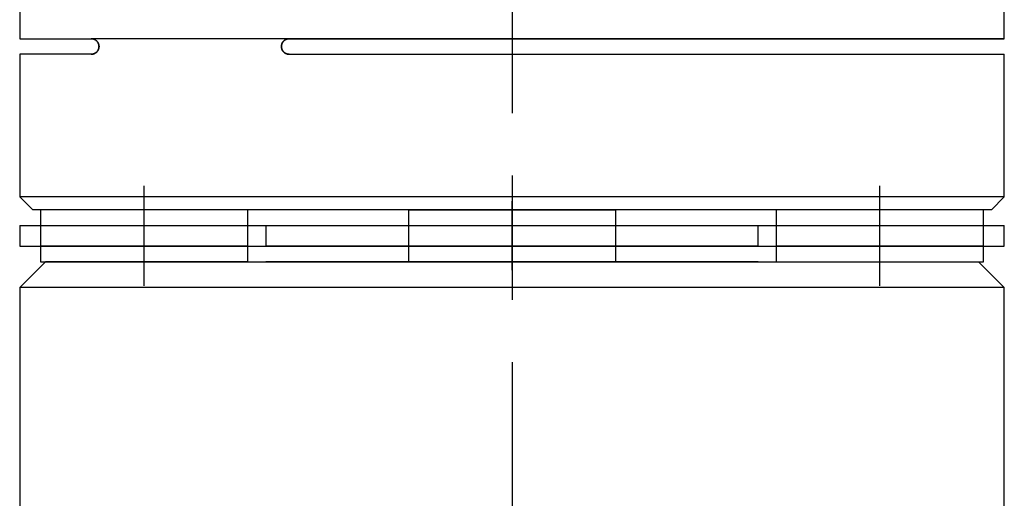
# Model space of a CAD drawing. Header units: millimetres. Extents: x 8836 to 10222, y 1969 to 2926.
# Tile 19 of 37: x 8933.35 to 8952.35, y 2471.5 to 2480.73. Entities that reach past the tile are written whole.
import ezdxf

# ---------------------------------------------------------------- set-up
doc = ezdxf.new("R2010")
doc.units = ezdxf.units.MM
doc.header["$LTSCALE"] = 0.8
doc.linetypes.add('AM_ISO08W050', pattern=[18, 12, -1.5, 3, -1.5])
doc.linetypes.add('GEN7', pattern=[13.75, 10, -1.25, 1.25, -1.25])
doc.layers.get('0').update_dxf_attribs({"lineweight": 30})
for name, color, linetype, lineweight in [('7', 4, 'GEN7', 15), ('AM_0', 7, 'Continuous', 30), ('AM_7', 4, 'AM_ISO08W050', 25)]:
    doc.layers.add(name, color=color, linetype=linetype, lineweight=lineweight)

# ---------------------------------------------------------------- blocks, each defined once
blk = doc.blocks.new('19012801')
for p, q in [((12270.993, 5067.251), (12275.493, 5067.251)), ((12275.493, 5067.251), (12275.993, 5066.751)), ((12275.493, 5067.251), (12275.493, 5048.251)), ((12276.293, 5067.251), (12276.693, 5067.251)), ((12276.293, 5048.251), (12276.293, 5067.251)), ((12276.693, 5048.251), (12276.693, 5067.251)), ((12276.993, 5067.001), (12277.243, 5067.251)), ((12277.243, 5067.251), (12279.993, 5067.251)), ((12277.243, 5067.251), (12277.243, 5048.251)), ((12279.993, 5053.451), (12279.993, 5067.251)), ((12280.293, 5053.451), (12280.293, 5067.246)), ((12280.293, 5067.246), (12280.293, 5049.631)), ((12280.293, 5067.246), (12284.993, 5067.246)), ((12276.993, 5067.001), (12276.993, 5048.501)), ((12275.993, 5066.851), (12276.293, 5066.851)), ((12275.993, 5048.651), (12275.993, 5066.851)), ((12275.993, 5062.851), (12275.993, 5066.751)), ((12276.293, 5066.851), (12276.693, 5066.851)), ((12276.293, 5066.851), (12276.693, 5066.851)), ((12276.293, 5066.851), (12276.293, 5062.851)), ((12276.693, 5066.851), (12276.993, 5066.851)), ((12276.693, 5062.851), (12276.693, 5066.851)), ((12276.993, 5066.851), (12276.993, 5062.851)), ((12275.527, 5064.851), (12277.458, 5064.851)), ((12276.293, 5062.851), (12275.993, 5062.851)), ((12276.693, 5062.851), (12276.293, 5062.851)), ((12276.693, 5062.851), (12276.293, 5062.851)), ((12276.993, 5062.851), (12276.693, 5062.851)), ((12275.993, 5062.501), (12275.993, 5053.001)), ((12276.293, 5062.501), (12276.693, 5062.501)), ((12276.293, 5062.501), (12276.293, 5053.001)), ((12276.693, 5053.001), (12276.693, 5062.501)), ((12275.992, 5060.251), (12275.992, 5055.251)), ((12275.993, 5059.751), (12276.293, 5059.751)), ((12276.293, 5059.751), (12276.693, 5059.751)), ((12276.693, 5059.751), (12276.993, 5059.751)), ((12276.993, 5055.751), (12276.993, 5059.751)), ((12279.993, 5055.751), (12279.993, 5059.751)), ((12275.827, 5057.751), (12277.158, 5057.751)), ((12275.993, 5055.751), (12275.993, 5057.751)), ((12276.293, 5055.751), (12275.993, 5055.751)), ((12276.693, 5055.751), (12276.293, 5055.751)), ((12276.993, 5055.751), (12276.693, 5055.751)), ((12276.693, 5053.001), (12276.293, 5053.001)), ((12275.993, 5052.651), (12276.293, 5052.651)), ((12275.993, 5052.651), (12275.993, 5048.751)), ((12276.293, 5052.651), (12276.693, 5052.651)), ((12276.293, 5052.651), (12276.693, 5052.651)), ((12276.293, 5052.651), (12276.293, 5048.651)), ((12276.693, 5052.651), (12276.993, 5052.651)), ((12276.693, 5048.651), (12276.693, 5052.651)), ((12276.993, 5052.651), (12276.993, 5048.651)), ((12275.527, 5050.651), (12277.458, 5050.651)), ((12279.993, 5049.631), (12279.993, 5048.251)), ((12280.293, 5048.255), (12280.293, 5049.631)), ((12275.993, 5048.751), (12275.493, 5048.251)), ((12276.293, 5048.651), (12275.993, 5048.651)), ((12276.693, 5048.651), (12276.293, 5048.651)), ((12276.693, 5048.651), (12276.293, 5048.651)), ((12276.993, 5048.651), (12276.693, 5048.651)), ((12277.243, 5048.251), (12276.993, 5048.501)), ((12275.493, 5048.251), (12270.993, 5048.251)), ((12276.693, 5048.251), (12276.293, 5048.251)), ((12279.993, 5048.251), (12277.243, 5048.251)), ((12284.993, 5048.255), (12280.293, 5048.255))]:
    blk.add_line(p, q)
for points in [[(12279.993, 5053.451), (12279.993, 5053.449), (12279.993, 5053.445), (12279.993, 5053.441), (12279.993, 5053.439), (12279.993, 5053.436), (12279.994, 5053.432), (12279.994, 5053.428), (12279.995, 5053.424), (12279.996, 5053.42), (12279.997, 5053.416), (12279.997, 5053.414), (12279.998, 5053.412), (12279.999, 5053.408), (12280, 5053.404), (12280.001, 5053.4), (12280.003, 5053.396), (12280.005, 5053.392), (12280.005, 5053.39), (12280.006, 5053.388), (12280.008, 5053.384), (12280.01, 5053.38), (12280.011, 5053.378), (12280.012, 5053.376), (12280.014, 5053.373), (12280.017, 5053.369), (12280.018, 5053.367), (12280.019, 5053.365), (12280.022, 5053.362), (12280.024, 5053.359), (12280.027, 5053.355), (12280.03, 5053.352), (12280.032, 5053.349), (12280.034, 5053.347), (12280.035, 5053.346), (12280.038, 5053.343), (12280.041, 5053.34), (12280.045, 5053.337), (12280.048, 5053.334), (12280.051, 5053.332), (12280.053, 5053.33), (12280.055, 5053.329), (12280.058, 5053.326), (12280.062, 5053.324), (12280.066, 5053.322), (12280.07, 5053.319), (12280.074, 5053.317), (12280.076, 5053.316), (12280.078, 5053.315), (12280.082, 5053.313), (12280.087, 5053.311), (12280.091, 5053.31), (12280.095, 5053.308), (12280.1, 5053.307), (12280.102, 5053.306), (12280.104, 5053.306), (12280.109, 5053.304), (12280.113, 5053.304), (12280.118, 5053.303), (12280.122, 5053.302), (12280.127, 5053.301), (12280.129, 5053.301), (12280.131, 5053.301), (12280.136, 5053.301), (12280.14, 5053.301), (12280.143, 5053.301), (12280.145, 5053.301), (12280.149, 5053.301), (12280.154, 5053.301), (12280.156, 5053.301), (12280.158, 5053.301), (12280.163, 5053.302), (12280.167, 5053.303), (12280.172, 5053.304), (12280.177, 5053.304), (12280.181, 5053.306), (12280.183, 5053.306), (12280.185, 5053.307), (12280.19, 5053.308), (12280.194, 5053.31), (12280.199, 5053.311), (12280.203, 5053.313), (12280.207, 5053.315), (12280.209, 5053.316), (12280.211, 5053.317), (12280.215, 5053.319), (12280.219, 5053.322), (12280.223, 5053.324), (12280.227, 5053.326), (12280.23, 5053.329), (12280.232, 5053.33), (12280.234, 5053.332), (12280.237, 5053.334), (12280.241, 5053.337), (12280.244, 5053.34), (12280.247, 5053.343), (12280.25, 5053.346), (12280.251, 5053.347), (12280.253, 5053.349), (12280.256, 5053.352), (12280.258, 5053.355), (12280.261, 5053.359), (12280.264, 5053.362), (12280.266, 5053.365), (12280.267, 5053.367), (12280.268, 5053.369), (12280.271, 5053.373), (12280.273, 5053.376), (12280.274, 5053.378), (12280.275, 5053.38), (12280.277, 5053.384), (12280.279, 5053.388), (12280.28, 5053.39), (12280.281, 5053.392), (12280.282, 5053.396), (12280.284, 5053.4), (12280.285, 5053.404), (12280.286, 5053.408), (12280.287, 5053.412), (12280.288, 5053.414), (12280.289, 5053.416), (12280.289, 5053.42), (12280.29, 5053.424), (12280.291, 5053.428), (12280.291, 5053.432), (12280.292, 5053.436), (12280.292, 5053.439), (12280.292, 5053.441), (12280.292, 5053.445), (12280.293, 5053.449), (12280.293, 5053.451)], [(12280.293, 5053.451), (12280.293, 5053.449), (12280.292, 5053.445), (12280.292, 5053.441), (12280.292, 5053.439), (12280.292, 5053.436), (12280.291, 5053.432), (12280.291, 5053.428), (12280.29, 5053.424), (12280.289, 5053.42), (12280.289, 5053.416), (12280.288, 5053.414), (12280.287, 5053.412), (12280.286, 5053.408), (12280.285, 5053.404), (12280.284, 5053.4), (12280.282, 5053.396), (12280.281, 5053.392), (12280.28, 5053.39), (12280.279, 5053.388), (12280.277, 5053.384), (12280.275, 5053.38), (12280.274, 5053.378), (12280.273, 5053.376), (12280.271, 5053.373), (12280.268, 5053.369), (12280.267, 5053.367), (12280.266, 5053.365), (12280.264, 5053.362), (12280.261, 5053.359), (12280.258, 5053.355), (12280.256, 5053.352), (12280.253, 5053.349), (12280.251, 5053.347), (12280.25, 5053.346), (12280.247, 5053.343), (12280.244, 5053.34), (12280.241, 5053.337), (12280.237, 5053.334), (12280.234, 5053.332), (12280.232, 5053.33), (12280.23, 5053.329), (12280.227, 5053.326), (12280.223, 5053.324), (12280.219, 5053.322), (12280.215, 5053.319), (12280.211, 5053.317), (12280.209, 5053.316), (12280.207, 5053.315), (12280.203, 5053.313), (12280.199, 5053.311), (12280.194, 5053.31), (12280.19, 5053.308), (12280.185, 5053.307), (12280.183, 5053.306), (12280.181, 5053.306), (12280.177, 5053.304), (12280.172, 5053.304), (12280.167, 5053.303), (12280.163, 5053.302), (12280.158, 5053.301), (12280.156, 5053.301), (12280.154, 5053.301), (12280.149, 5053.301), (12280.145, 5053.301), (12280.143, 5053.301), (12280.14, 5053.301), (12280.136, 5053.301), (12280.131, 5053.301), (12280.129, 5053.301), (12280.127, 5053.301), (12280.122, 5053.302), (12280.118, 5053.303), (12280.113, 5053.304), (12280.109, 5053.304), (12280.104, 5053.306), (12280.102, 5053.306), (12280.1, 5053.307), (12280.095, 5053.308), (12280.091, 5053.31), (12280.087, 5053.311), (12280.082, 5053.313), (12280.078, 5053.315), (12280.076, 5053.316), (12280.074, 5053.317), (12280.07, 5053.319), (12280.066, 5053.322), (12280.062, 5053.324), (12280.058, 5053.326), (12280.055, 5053.329), (12280.053, 5053.33), (12280.051, 5053.332), (12280.048, 5053.334), (12280.045, 5053.337), (12280.041, 5053.34), (12280.038, 5053.343), (12280.035, 5053.346), (12280.034, 5053.347), (12280.032, 5053.349), (12280.03, 5053.352), (12280.027, 5053.355), (12280.024, 5053.359), (12280.022, 5053.362), (12280.019, 5053.365), (12280.018, 5053.367), (12280.017, 5053.369), (12280.014, 5053.373), (12280.012, 5053.376), (12280.011, 5053.378), (12280.01, 5053.38), (12280.008, 5053.384), (12280.006, 5053.388), (12280.005, 5053.39), (12280.005, 5053.392), (12280.003, 5053.396), (12280.001, 5053.4), (12280, 5053.404), (12279.999, 5053.408), (12279.998, 5053.412), (12279.997, 5053.414), (12279.997, 5053.416), (12279.996, 5053.42), (12279.995, 5053.424), (12279.994, 5053.428), (12279.994, 5053.432), (12279.993, 5053.436), (12279.993, 5053.439), (12279.993, 5053.441), (12279.993, 5053.445), (12279.993, 5053.449), (12279.993, 5053.451)], [(12280.293, 5049.631), (12280.293, 5049.632), (12280.292, 5049.635), (12280.292, 5049.639), (12280.292, 5049.64), (12280.292, 5049.642), (12280.292, 5049.645), (12280.291, 5049.649), (12280.291, 5049.652), (12280.29, 5049.656), (12280.29, 5049.659), (12280.29, 5049.661), (12280.289, 5049.662), (12280.288, 5049.666), (12280.288, 5049.669), (12280.287, 5049.673), (12280.285, 5049.676), (12280.284, 5049.68), (12280.284, 5049.681), (12280.283, 5049.683), (12280.282, 5049.687), (12280.28, 5049.69), (12280.28, 5049.692), (12280.279, 5049.693), (12280.277, 5049.697), (12280.275, 5049.7), (12280.275, 5049.702), (12280.274, 5049.704), (12280.272, 5049.707), (12280.27, 5049.71), (12280.268, 5049.714), (12280.265, 5049.717), (12280.263, 5049.72), (12280.262, 5049.722), (12280.261, 5049.723), (12280.258, 5049.726), (12280.255, 5049.73), (12280.252, 5049.733), (12280.25, 5049.736), (12280.247, 5049.739), (12280.245, 5049.74), (12280.243, 5049.742), (12280.24, 5049.744), (12280.237, 5049.747), (12280.233, 5049.75), (12280.23, 5049.753), (12280.226, 5049.755), (12280.224, 5049.757), (12280.221, 5049.758), (12280.217, 5049.761), (12280.213, 5049.763), (12280.208, 5049.766), (12280.203, 5049.768), (12280.198, 5049.77), (12280.195, 5049.771), (12280.193, 5049.772), (12280.187, 5049.774), (12280.181, 5049.775), (12280.176, 5049.777), (12280.17, 5049.778), (12280.166, 5049.779), (12280.165, 5049.779), (12280.164, 5049.779), (12280.164, 5049.779), (12280.163, 5049.779), (12280.162, 5049.779), (12280.161, 5049.779), (12280.161, 5049.779), (12280.16, 5049.78), (12280.159, 5049.78), (12280.158, 5049.78), (12280.158, 5049.78), (12280.157, 5049.78), (12280.156, 5049.78), (12280.155, 5049.78), (12280.154, 5049.78), (12280.153, 5049.78), (12280.152, 5049.78), (12280.152, 5049.78), (12280.151, 5049.78), (12280.15, 5049.78), (12280.149, 5049.78), (12280.148, 5049.78), (12280.147, 5049.781), (12280.146, 5049.781), (12280.146, 5049.781), (12280.145, 5049.781), (12280.144, 5049.781), (12280.143, 5049.781), (12280.143, 5049.781), (12280.142, 5049.781), (12280.141, 5049.781), (12280.14, 5049.781), (12280.139, 5049.781), (12280.139, 5049.781), (12280.138, 5049.781), (12280.137, 5049.78), (12280.136, 5049.78), (12280.135, 5049.78), (12280.134, 5049.78), (12280.133, 5049.78), (12280.133, 5049.78), (12280.132, 5049.78), (12280.131, 5049.78), (12280.13, 5049.78), (12280.129, 5049.78), (12280.128, 5049.78), (12280.127, 5049.78), (12280.127, 5049.78), (12280.126, 5049.78), (12280.125, 5049.78), (12280.124, 5049.779), (12280.124, 5049.779), (12280.123, 5049.779), (12280.122, 5049.779), (12280.121, 5049.779), (12280.121, 5049.779), (12280.12, 5049.779), (12280.119, 5049.779), (12280.115, 5049.778), (12280.109, 5049.777), (12280.104, 5049.775), (12280.098, 5049.774), (12280.093, 5049.772), (12280.09, 5049.771), (12280.087, 5049.77), (12280.082, 5049.768), (12280.077, 5049.766), (12280.073, 5049.763), (12280.068, 5049.761), (12280.064, 5049.758), (12280.062, 5049.757), (12280.059, 5049.755), (12280.056, 5049.753), (12280.052, 5049.75), (12280.048, 5049.747), (12280.045, 5049.744), (12280.042, 5049.742), (12280.04, 5049.74), (12280.039, 5049.739), (12280.036, 5049.736), (12280.033, 5049.733), (12280.03, 5049.73), (12280.027, 5049.726), (12280.025, 5049.723), (12280.023, 5049.722), (12280.022, 5049.72), (12280.02, 5049.717), (12280.018, 5049.714), (12280.015, 5049.71), (12280.013, 5049.707), (12280.012, 5049.704), (12280.011, 5049.702), (12280.01, 5049.7), (12280.008, 5049.697), (12280.006, 5049.693), (12280.006, 5049.692), (12280.005, 5049.69), (12280.003, 5049.687), (12280.002, 5049.683), (12280.001, 5049.681), (12280.001, 5049.68), (12280, 5049.676), (12279.999, 5049.673), (12279.998, 5049.669), (12279.997, 5049.666), (12279.996, 5049.662), (12279.996, 5049.661), (12279.995, 5049.659), (12279.995, 5049.656), (12279.994, 5049.652), (12279.993, 5049.64), (12279.993, 5049.631)], [(12279.993, 5049.631), (12279.993, 5049.632), (12279.993, 5049.635), (12279.993, 5049.639), (12279.993, 5049.64), (12279.993, 5049.642), (12279.993, 5049.645), (12279.994, 5049.649), (12279.994, 5049.652), (12279.995, 5049.656), (12279.995, 5049.659), (12279.996, 5049.661), (12279.996, 5049.662), (12279.997, 5049.666), (12279.998, 5049.669), (12279.999, 5049.673), (12280, 5049.676), (12280.001, 5049.68), (12280.001, 5049.681), (12280.002, 5049.683), (12280.003, 5049.687), (12280.005, 5049.69), (12280.006, 5049.692), (12280.006, 5049.693), (12280.008, 5049.697), (12280.01, 5049.7), (12280.011, 5049.702), (12280.012, 5049.704), (12280.013, 5049.707), (12280.015, 5049.71), (12280.018, 5049.714), (12280.02, 5049.717), (12280.022, 5049.72), (12280.023, 5049.722), (12280.025, 5049.723), (12280.027, 5049.726), (12280.03, 5049.73), (12280.033, 5049.733), (12280.036, 5049.736), (12280.039, 5049.739), (12280.04, 5049.74), (12280.042, 5049.742), (12280.045, 5049.744), (12280.048, 5049.747), (12280.052, 5049.75), (12280.056, 5049.753), (12280.059, 5049.755), (12280.062, 5049.757), (12280.064, 5049.758), (12280.068, 5049.761), (12280.073, 5049.763), (12280.077, 5049.766), (12280.082, 5049.768), (12280.087, 5049.77), (12280.09, 5049.771), (12280.093, 5049.772), (12280.098, 5049.774), (12280.104, 5049.775), (12280.109, 5049.777), (12280.115, 5049.778), (12280.119, 5049.779), (12280.12, 5049.779), (12280.121, 5049.779), (12280.121, 5049.779), (12280.122, 5049.779), (12280.123, 5049.779), (12280.124, 5049.779), (12280.124, 5049.779), (12280.125, 5049.78), (12280.126, 5049.78), (12280.127, 5049.78), (12280.127, 5049.78), (12280.128, 5049.78), (12280.129, 5049.78), (12280.13, 5049.78), (12280.131, 5049.78), (12280.132, 5049.78), (12280.133, 5049.78), (12280.133, 5049.78), (12280.134, 5049.78), (12280.135, 5049.78), (12280.136, 5049.78), (12280.137, 5049.78), (12280.138, 5049.781), (12280.139, 5049.781), (12280.139, 5049.781), (12280.14, 5049.781), (12280.141, 5049.781), (12280.142, 5049.781), (12280.143, 5049.781), (12280.143, 5049.781), (12280.144, 5049.781), (12280.145, 5049.781), (12280.146, 5049.781), (12280.146, 5049.781), (12280.147, 5049.781), (12280.148, 5049.78), (12280.149, 5049.78), (12280.15, 5049.78), (12280.151, 5049.78), (12280.152, 5049.78), (12280.152, 5049.78), (12280.153, 5049.78), (12280.154, 5049.78), (12280.155, 5049.78), (12280.156, 5049.78), (12280.157, 5049.78), (12280.158, 5049.78), (12280.158, 5049.78), (12280.159, 5049.78), (12280.16, 5049.78), (12280.161, 5049.779), (12280.161, 5049.779), (12280.162, 5049.779), (12280.163, 5049.779), (12280.164, 5049.779), (12280.164, 5049.779), (12280.165, 5049.779), (12280.166, 5049.779), (12280.17, 5049.778), (12280.176, 5049.777), (12280.181, 5049.775), (12280.187, 5049.774), (12280.193, 5049.772), (12280.195, 5049.771), (12280.198, 5049.77), (12280.203, 5049.768), (12280.208, 5049.766), (12280.213, 5049.763), (12280.217, 5049.761), (12280.221, 5049.758), (12280.224, 5049.757), (12280.226, 5049.755), (12280.23, 5049.753), (12280.233, 5049.75), (12280.237, 5049.747), (12280.24, 5049.744), (12280.243, 5049.742), (12280.245, 5049.74), (12280.247, 5049.739), (12280.25, 5049.736), (12280.252, 5049.733), (12280.255, 5049.73), (12280.258, 5049.726), (12280.261, 5049.723), (12280.262, 5049.722), (12280.263, 5049.72), (12280.265, 5049.717), (12280.268, 5049.714), (12280.27, 5049.71), (12280.272, 5049.707), (12280.274, 5049.704), (12280.275, 5049.702), (12280.275, 5049.7), (12280.277, 5049.697), (12280.279, 5049.693), (12280.28, 5049.692), (12280.28, 5049.69), (12280.282, 5049.687), (12280.283, 5049.683), (12280.284, 5049.681), (12280.284, 5049.68), (12280.285, 5049.676), (12280.287, 5049.673), (12280.288, 5049.669), (12280.288, 5049.666), (12280.289, 5049.662), (12280.29, 5049.661), (12280.29, 5049.659), (12280.29, 5049.656), (12280.291, 5049.652), (12280.292, 5049.64), (12280.293, 5049.631)]]:
    blk.add_lwpolyline(points)
at = {"extrusion": (-1, 0, 0)}
blk.add_point((12276.493, 5057.751), dxfattribs=at)
blk.add_point((12276.493, 5057.751), dxfattribs=at)
at = {"extrusion": (1, 0, 0)}
blk.add_point((12276.493, 5057.751), dxfattribs=at)
at = {"layer": '7'}
for p, q in [((12275.827, 5064.851), (12277.158, 5064.851)), ((12275.827, 5050.651), (12277.158, 5050.651))]:
    blk.add_line(p, q, dxfattribs=at)
at = {"layer": 'AM_7'}
blk.add_line((12360.458, 5057.751), (12184.167, 5057.751), dxfattribs=at)

msp = doc.modelspace()

# ---------------------------------------------------------------- block references
at = {"layer": 'AM_0', "xscale": -1, "rotation": 270}
msp.add_blockref('19012801', (3885.0949, -9799.925), dxfattribs=at)

doc.saveas('drawing.dxf')
